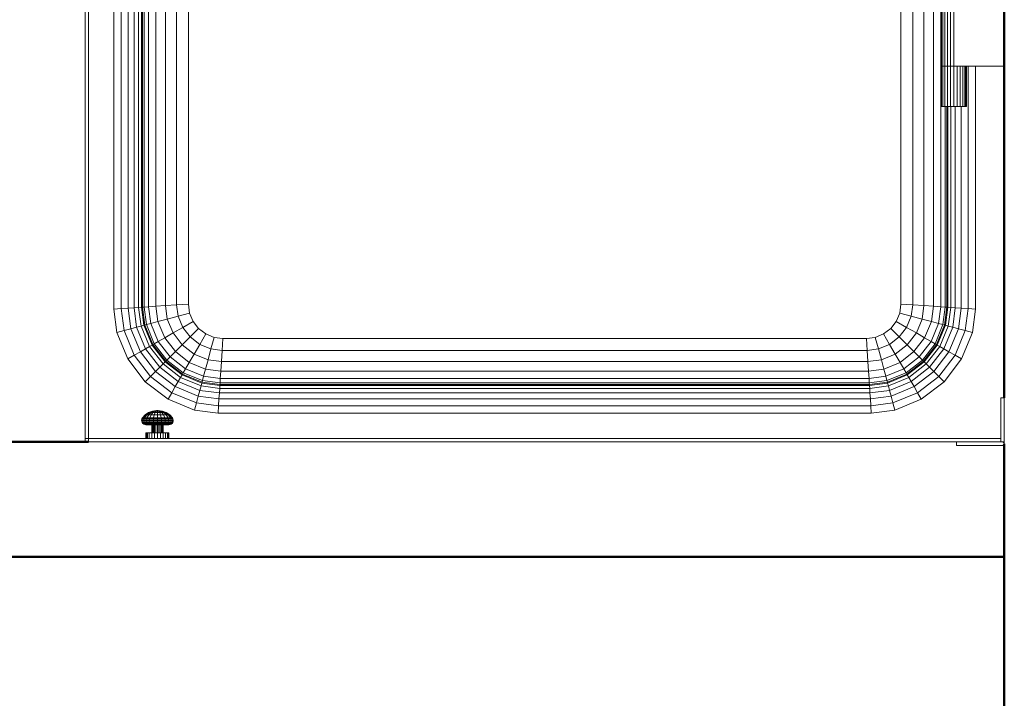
# Model space of a CAD drawing. Header units: millimetres. Extents: x 19410 to 41495, y 2709 to 43021.
# Tile 24 of 61: x 23553 to 24410, y 40953 to 41543. Entities that reach past the tile are written whole.
import ezdxf

# ---------------------------------------------------------------- set-up
doc = ezdxf.new("R2010")
doc.units = ezdxf.units.MM
for name, color, linetype, lineweight in [('A-WALL-____-MCUT', 113, 'Continuous', 50), ('A-WALL-____-OTLN', 113, 'Continuous', 20), ('M-EQPM-____-OTLN', 50, 'Continuous', 20)]:
    doc.layers.add(name, color=color, linetype=linetype, lineweight=lineweight)

# ---------------------------------------------------------------- blocks, each defined once
blk = doc.blocks.new('Прямая форма - 83 new-609448-В_Этаж 02_Вентиляция')
at = {"layer": 'M-EQPM-____-OTLN', "color": 253}
for p, q in [((-362.5, -383.44), (-362.5, 377.5)), ((-357.32, -383.1), (-357.32, 382.68)), ((-353.35, -382.84), (-353.35, 382.84)), ((-350.85, 382.68), (-350.85, -382.68)), ((-350, 382.62), (-350, -382.62)), ((-348.64, -382.53), (-348.64, 382.53)), ((-344.64, 382.27), (-344.64, -382.27)), ((-338.28, 381.85), (-338.28, -381.85)), ((-330, 381.31), (-330, -381.31)), ((-320.35, 380.68), (-320.35, -380.68)), ((-310, 380), (-310, -380)), ((310, 380), (310, -380)), ((320.35, 380.68), (320.35, -380.68)), ((330, 381.31), (330, -381.31)), ((338.28, 381.85), (338.28, -381.85)), ((344.64, 382.27), (344.64, -382.27)), ((-368.53, -383.84), (-368.53, 371.47)), ((-375, -384.26), (-375, 365)), ((-397, 343), (-397, -497)), ((-400, -497), (-400, 340)), ((-310, -380), (-310, 0)), ((310, -380), (310, 0)), ((345, -120), (345, -173)), ((345.37, -120), (345.37, -173)), ((346.47, -120), (346.47, -173)), ((348.22, -120), (348.22, -173)), ((350.5, -120), (350.5, -173)), ((353.15, -120), (353.15, -173)), ((356, -120), (356, -173)), ((345.37, -173), (345, -173)), ((345, -173), (345.37, -173)), ((345, -173), (345, -208)), ((346.47, -173), (345.37, -173)), ((345.37, -173), (346.47, -173)), ((345.37, -173), (345.37, -208)), ((348.22, -173), (346.47, -173)), ((346.47, -173), (348.22, -173)), ((346.47, -173), (346.47, -208)), ((350.5, -173), (348.22, -173)), ((348.22, -173), (350.5, -173)), ((348.22, -173), (348.22, -208)), ((353.15, -173), (350.5, -173)), ((350.5, -173), (353.15, -173)), ((350.5, -173), (350.5, -208)), ((356, -173), (353.15, -173)), ((353.15, -173), (356, -173)), ((353.15, -173), (353.15, -208)), ((400, -173), (356, -173)), ((356, -173), (356, -208)), ((358.85, -173), (358.85, -208)), ((361.5, -173), (361.5, -208)), ((363.78, -173), (363.78, -208)), ((365.53, -173), (365.53, -208)), ((366.63, -173), (366.63, -208)), ((367, -173), (367, -208)), ((368.53, -383.84), (368.53, -173)), ((375, -173), (375, -384.26)), ((345.37, -208), (345, -208)), ((346.47, -208), (345.37, -208)), ((348.22, -208), (346.47, -208)), ((350.5, -208), (348.22, -208)), ((348.64, -208), (348.64, -382.53)), ((350, -382.62), (350, -208)), ((353.15, -208), (350.5, -208)), ((350.85, -382.68), (350.85, -208)), ((356, -208), (353.15, -208)), ((353.35, -382.84), (353.35, -208)), ((358.85, -208), (356, -208)), ((357.32, -383.1), (357.32, -208)), ((361.5, -208), (358.85, -208)), ((363.78, -208), (361.5, -208)), ((362.5, -383.44), (362.5, -208)), ((365.53, -208), (363.78, -208)), ((366.63, -208), (365.53, -208)), ((367, -208), (366.63, -208)), ((-368.53, -383.84), (-375, -384.26)), ((-372.3, -404.73), (-375, -384.26)), ((-362.5, -383.44), (-368.53, -383.84)), ((-366, -403.04), (-368.53, -383.84)), ((-357.32, -383.1), (-362.5, -383.44)), ((-360.13, -401.47), (-362.5, -383.44)), ((-353.35, -382.84), (-357.32, -383.1)), ((-355.08, -400.12), (-357.32, -383.1)), ((-350.85, -382.68), (-353.35, -382.84)), ((-351.21, -399.08), (-353.35, -382.84)), ((-350, -382.62), (-350.85, -382.68)), ((-350.85, -382.68), (-348.78, -398.43)), ((-348.64, -382.53), (-350, -382.62)), ((-350, -382.62), (-347.95, -398.21)), ((-344.64, -382.27), (-348.64, -382.53)), ((-346.62, -397.85), (-348.64, -382.53)), ((-344.64, -382.27), (-338.28, -381.85)), ((-342.73, -396.81), (-344.64, -382.27)), ((-338.28, -381.85), (-330, -381.31)), ((-338.28, -381.85), (-336.53, -395.15)), ((-330, -381.31), (-320.35, -380.68)), ((-330, -381.31), (-328.46, -392.99)), ((-320.35, -380.68), (-310, -380)), ((-320.35, -380.68), (-319.06, -390.47)), ((-310, -380), (-308.98, -387.76)), ((-310, -380), (-308.98, -387.76)), ((308.98, -387.76), (310, -380)), ((310, -380), (308.98, -387.76)), ((320.35, -380.68), (310, -380)), ((320.35, -380.68), (319.06, -390.47)), ((330, -381.31), (320.35, -380.68)), ((330, -381.31), (328.46, -392.99)), ((338.28, -381.85), (330, -381.31)), ((338.28, -381.85), (336.53, -395.15)), ((344.64, -382.27), (338.28, -381.85)), ((344.64, -382.27), (342.73, -396.81)), ((348.64, -382.53), (344.64, -382.27)), ((348.64, -382.53), (346.62, -397.85)), ((347.95, -398.21), (350, -382.62)), ((350, -382.62), (348.64, -382.53)), ((348.78, -398.43), (350.85, -382.68)), ((350.85, -382.68), (350, -382.62)), ((353.35, -382.84), (350.85, -382.68)), ((351.21, -399.08), (353.35, -382.84)), ((357.32, -383.1), (353.35, -382.84)), ((355.08, -400.12), (357.32, -383.1)), ((362.5, -383.44), (357.32, -383.1)), ((360.13, -401.47), (362.5, -383.44)), ((368.53, -383.84), (362.5, -383.44)), ((366, -403.04), (368.53, -383.84)), ((375, -384.26), (368.53, -383.84)), ((375, -384.26), (372.3, -404.73)), ((-336.53, -395.15), (-328.46, -392.99)), ((-328.46, -392.99), (-319.06, -390.47)), ((-328.46, -392.99), (-323.45, -405.09)), ((-319.06, -390.47), (-308.98, -387.76)), ((-319.06, -390.47), (-315.02, -400.22)), ((-308.98, -387.76), (-305.98, -395)), ((-308.98, -387.76), (-305.98, -395)), ((305.98, -395), (308.98, -387.76)), ((308.98, -387.76), (305.98, -395)), ((319.06, -390.47), (308.98, -387.76)), ((319.06, -390.47), (315.02, -400.22)), ((328.46, -392.99), (319.06, -390.47)), ((328.46, -392.99), (323.45, -405.09)), ((336.53, -395.15), (328.46, -392.99)), ((-360.13, -401.47), (-366, -403.04)), ((-355.08, -400.12), (-360.13, -401.47)), ((-351.84, -421.48), (-360.13, -401.47)), ((-351.21, -399.08), (-355.08, -400.12)), ((-347.32, -418.87), (-355.08, -400.12)), ((-348.78, -398.43), (-351.21, -399.08)), ((-351.21, -399.08), (-343.85, -416.86)), ((-347.95, -398.21), (-348.78, -398.43)), ((-348.78, -398.43), (-341.66, -415.6)), ((-346.62, -397.85), (-347.95, -398.21)), ((-347.95, -398.21), (-340.92, -415.17)), ((-342.73, -396.81), (-346.62, -397.85)), ((-339.73, -414.49), (-346.62, -397.85)), ((-336.53, -395.15), (-342.73, -396.81)), ((-336.24, -412.47), (-342.73, -396.81)), ((-336.53, -395.15), (-330.69, -409.26)), ((-323.45, -405.09), (-315.02, -400.22)), ((-315.02, -400.22), (-305.98, -395)), ((-315.02, -400.22), (-308.6, -408.6)), ((-308.6, -408.6), (-301.21, -401.21)), ((-305.98, -395), (-301.21, -401.21)), ((-305.98, -395), (-301.21, -401.21)), ((-301.21, -401.21), (-295, -405.98)), ((-301.21, -401.21), (-295, -405.98)), ((295, -405.98), (301.21, -401.21)), ((301.21, -401.21), (295, -405.98)), ((301.21, -401.21), (305.98, -395)), ((305.98, -395), (301.21, -401.21)), ((301.21, -401.21), (308.6, -408.6)), ((315.02, -400.22), (305.98, -395)), ((315.02, -400.22), (308.6, -408.6)), ((323.45, -405.09), (315.02, -400.22)), ((336.53, -395.15), (330.69, -409.26)), ((342.73, -396.81), (336.24, -412.47)), ((342.73, -396.81), (336.53, -395.15)), ((346.62, -397.85), (339.73, -414.49)), ((340.92, -415.17), (347.95, -398.21)), ((341.66, -415.6), (348.78, -398.43)), ((346.62, -397.85), (342.73, -396.81)), ((343.85, -416.86), (351.21, -399.08)), ((347.95, -398.21), (346.62, -397.85)), ((347.32, -418.87), (355.08, -400.12)), ((348.78, -398.43), (347.95, -398.21)), ((351.21, -399.08), (348.78, -398.43)), ((355.08, -400.12), (351.21, -399.08)), ((351.84, -421.48), (360.13, -401.47)), ((360.13, -401.47), (355.08, -400.12)), ((366, -403.04), (360.13, -401.47)), ((-366, -403.04), (-372.3, -404.73)), ((-362.76, -427.78), (-372.3, -404.73)), ((-357.11, -424.52), (-366, -403.04)), ((-330.69, -409.26), (-336.24, -412.47)), ((-330.69, -409.26), (-323.45, -405.09)), ((-321.39, -421.39), (-330.69, -409.26)), ((-323.45, -405.09), (-315.48, -415.48)), ((-315.48, -415.48), (-308.6, -408.6)), ((-308.6, -408.6), (-300.22, -415.02)), ((-300.22, -415.02), (-295, -405.98)), ((-295, -405.98), (-287.76, -408.98)), ((-295, -405.98), (-287.76, -408.98)), ((-290.47, -419.06), (-287.76, -408.98)), ((-287.76, -408.98), (-280, -410)), ((-287.76, -408.98), (-280, -410)), ((-280.68, -420.35), (-280, -410)), ((-280, -410), (280, -410)), ((-280, -410), (280, -410)), ((280, -410), (287.76, -408.98)), ((280, -410), (287.76, -408.98)), ((280, -410), (280.68, -420.35)), ((287.76, -408.98), (295, -405.98)), ((295, -405.98), (287.76, -408.98)), ((287.76, -408.98), (290.47, -419.06)), ((295, -405.98), (300.22, -415.02)), ((308.6, -408.6), (300.22, -415.02)), ((308.6, -408.6), (315.48, -415.48)), ((323.45, -405.09), (315.48, -415.48)), ((330.69, -409.26), (321.39, -421.39)), ((330.69, -409.26), (323.45, -405.09)), ((336.24, -412.47), (330.69, -409.26)), ((357.11, -424.52), (366, -403.04)), ((362.76, -427.78), (372.3, -404.73)), ((372.3, -404.73), (366, -403.04)), ((-347.32, -418.87), (-351.84, -421.48)), ((-343.85, -416.86), (-347.32, -418.87)), ((-334.96, -434.96), (-347.32, -418.87)), ((-341.66, -415.6), (-343.85, -416.86)), ((-343.85, -416.86), (-332.13, -432.13)), ((-340.92, -415.17), (-341.66, -415.6)), ((-341.66, -415.6), (-330.35, -430.35)), ((-339.73, -414.49), (-340.92, -415.17)), ((-340.92, -415.17), (-329.74, -429.74)), ((-336.24, -412.47), (-339.73, -414.49)), ((-328.77, -428.77), (-339.73, -414.49)), ((-325.92, -425.92), (-336.24, -412.47)), ((-315.48, -415.48), (-321.39, -421.39)), ((-315.48, -415.48), (-305.09, -423.45)), ((-305.09, -423.45), (-300.22, -415.02)), ((-300.22, -415.02), (-290.47, -419.06)), ((-290.47, -419.06), (-292.99, -428.46)), ((-290.47, -419.06), (-280.68, -420.35)), ((290.47, -419.06), (280.68, -420.35)), ((300.22, -415.02), (290.47, -419.06)), ((290.47, -419.06), (292.99, -428.46)), ((300.22, -415.02), (305.09, -423.45)), ((315.48, -415.48), (305.09, -423.45)), ((315.48, -415.48), (321.39, -421.39)), ((336.24, -412.47), (325.92, -425.92)), ((339.73, -414.49), (328.77, -428.77)), ((329.74, -429.74), (340.92, -415.17)), ((330.35, -430.35), (341.66, -415.6)), ((332.13, -432.13), (343.85, -416.86)), ((334.96, -434.96), (347.32, -418.87)), ((339.73, -414.49), (336.24, -412.47)), ((340.92, -415.17), (339.73, -414.49)), ((341.66, -415.6), (340.92, -415.17)), ((343.85, -416.86), (341.66, -415.6)), ((347.32, -418.87), (343.85, -416.86)), ((351.84, -421.48), (347.32, -418.87)), ((-357.11, -424.52), (-362.76, -427.78)), ((-347.57, -447.57), (-362.76, -427.78)), ((-351.84, -421.48), (-357.11, -424.52)), ((-342.96, -442.96), (-357.11, -424.52)), ((-338.66, -438.66), (-351.84, -421.48)), ((-325.92, -425.92), (-328.77, -428.77)), ((-321.39, -421.39), (-325.92, -425.92)), ((-312.47, -436.24), (-325.92, -425.92)), ((-309.26, -430.69), (-321.39, -421.39)), ((-305.09, -423.45), (-309.26, -430.69)), ((-292.99, -428.46), (-305.09, -423.45)), ((-280.68, -420.35), (-281.31, -430)), ((280.68, -420.35), (-280.68, -420.35)), ((280.68, -420.35), (281.31, -430)), ((305.09, -423.45), (292.99, -428.46)), ((305.09, -423.45), (309.26, -430.69)), ((321.39, -421.39), (309.26, -430.69)), ((325.92, -425.92), (312.47, -436.24)), ((321.39, -421.39), (325.92, -425.92)), ((325.92, -425.92), (328.77, -428.77)), ((338.66, -438.66), (351.84, -421.48)), ((342.96, -442.96), (357.11, -424.52)), ((347.57, -447.57), (362.76, -427.78)), ((357.11, -424.52), (351.84, -421.48)), ((362.76, -427.78), (357.11, -424.52)), ((-334.96, -434.96), (-338.66, -438.66)), ((-332.13, -432.13), (-334.96, -434.96)), ((-334.96, -434.96), (-318.87, -447.32)), ((-330.35, -430.35), (-332.13, -432.13)), ((-332.13, -432.13), (-316.86, -443.85)), ((-329.74, -429.74), (-330.35, -430.35)), ((-330.35, -430.35), (-315.6, -441.66)), ((-328.77, -428.77), (-329.74, -429.74)), ((-329.74, -429.74), (-315.17, -440.92)), ((-314.49, -439.73), (-328.77, -428.77)), ((-312.47, -436.24), (-314.49, -439.73)), ((-309.26, -430.69), (-312.47, -436.24)), ((-296.81, -442.73), (-312.47, -436.24)), ((-295.15, -436.53), (-309.26, -430.69)), ((-295.15, -436.53), (-296.81, -442.73)), ((-292.99, -428.46), (-295.15, -436.53)), ((-281.85, -438.28), (-295.15, -436.53)), ((-281.31, -430), (-292.99, -428.46)), ((-281.31, -430), (-281.85, -438.28)), ((281.31, -430), (-281.31, -430)), ((292.99, -428.46), (281.31, -430)), ((281.31, -430), (281.85, -438.28)), ((295.15, -436.53), (281.85, -438.28)), ((292.99, -428.46), (295.15, -436.53)), ((309.26, -430.69), (295.15, -436.53)), ((295.15, -436.53), (296.81, -442.73)), ((312.47, -436.24), (296.81, -442.73)), ((309.26, -430.69), (312.47, -436.24)), ((312.47, -436.24), (314.49, -439.73)), ((328.77, -428.77), (314.49, -439.73)), ((315.17, -440.92), (329.74, -429.74)), ((315.6, -441.66), (330.35, -430.35)), ((316.86, -443.85), (332.13, -432.13)), ((318.87, -447.32), (334.96, -434.96)), ((328.77, -428.77), (329.74, -429.74)), ((329.74, -429.74), (330.35, -430.35)), ((330.35, -430.35), (332.13, -432.13)), ((332.13, -432.13), (334.96, -434.96)), ((334.96, -434.96), (338.66, -438.66)), ((-342.96, -442.96), (-347.57, -447.57)), ((-338.66, -438.66), (-342.96, -442.96)), ((-324.52, -457.11), (-342.96, -442.96)), ((-321.48, -451.84), (-338.66, -438.66)), ((-316.86, -443.85), (-318.87, -447.32)), ((-315.6, -441.66), (-316.86, -443.85)), ((-316.86, -443.85), (-299.08, -451.21)), ((-315.17, -440.92), (-315.6, -441.66)), ((-315.6, -441.66), (-298.43, -448.78)), ((-314.49, -439.73), (-315.17, -440.92)), ((-315.17, -440.92), (-298.21, -447.95)), ((-297.85, -446.62), (-314.49, -439.73)), ((-296.81, -442.73), (-297.85, -446.62)), ((-282.27, -444.64), (-296.81, -442.73)), ((-282.27, -444.64), (-282.53, -448.64)), ((-281.85, -438.28), (-282.27, -444.64)), ((282.27, -444.64), (-282.27, -444.64)), ((281.85, -438.28), (-281.85, -438.28)), ((281.85, -438.28), (282.27, -444.64)), ((296.81, -442.73), (282.27, -444.64)), ((282.27, -444.64), (282.53, -448.64)), ((296.81, -442.73), (297.85, -446.62)), ((314.49, -439.73), (297.85, -446.62)), ((298.21, -447.95), (315.17, -440.92)), ((298.43, -448.78), (315.6, -441.66)), ((299.08, -451.21), (316.86, -443.85)), ((314.49, -439.73), (315.17, -440.92)), ((315.17, -440.92), (315.6, -441.66)), ((315.6, -441.66), (316.86, -443.85)), ((316.86, -443.85), (318.87, -447.32)), ((321.48, -451.84), (338.66, -438.66)), ((324.52, -457.11), (342.96, -442.96)), ((338.66, -438.66), (342.96, -442.96)), ((342.96, -442.96), (347.57, -447.57)), ((-327.78, -462.76), (-347.57, -447.57)), ((-321.48, -451.84), (-324.52, -457.11)), ((-318.87, -447.32), (-321.48, -451.84)), ((-301.47, -460.13), (-321.48, -451.84)), ((-318.87, -447.32), (-300.12, -455.08)), ((-299.08, -451.21), (-300.12, -455.08)), ((-298.43, -448.78), (-299.08, -451.21)), ((-299.08, -451.21), (-282.84, -453.35)), ((-298.21, -447.95), (-298.43, -448.78)), ((-298.43, -448.78), (-282.68, -450.85)), ((-297.85, -446.62), (-298.21, -447.95)), ((-298.21, -447.95), (-282.62, -450)), ((-282.53, -448.64), (-297.85, -446.62)), ((-282.84, -453.35), (-283.1, -457.32)), ((-282.68, -450.85), (-282.84, -453.35)), ((-282.84, -453.35), (282.84, -453.35)), ((-282.62, -450), (-282.68, -450.85)), ((-282.68, -450.85), (282.68, -450.85)), ((-282.53, -448.64), (-282.62, -450)), ((-282.62, -450), (282.62, -450)), ((282.53, -448.64), (-282.53, -448.64)), ((297.85, -446.62), (282.53, -448.64)), ((282.53, -448.64), (282.62, -450)), ((282.62, -450), (298.21, -447.95)), ((282.62, -450), (282.68, -450.85)), ((282.68, -450.85), (298.43, -448.78)), ((282.68, -450.85), (282.84, -453.35)), ((282.84, -453.35), (299.08, -451.21)), ((282.84, -453.35), (283.1, -457.32)), ((297.85, -446.62), (298.21, -447.95)), ((298.21, -447.95), (298.43, -448.78)), ((298.43, -448.78), (299.08, -451.21)), ((299.08, -451.21), (300.12, -455.08)), ((300.12, -455.08), (318.87, -447.32)), ((301.47, -460.13), (321.48, -451.84)), ((318.87, -447.32), (321.48, -451.84)), ((321.48, -451.84), (324.52, -457.11)), ((327.78, -462.76), (347.57, -447.57)), ((-324.52, -457.11), (-327.78, -462.76)), ((-303.04, -466), (-324.52, -457.11)), ((-301.47, -460.13), (-303.04, -466)), ((-300.12, -455.08), (-301.47, -460.13)), ((-301.47, -460.13), (-283.44, -462.5)), ((-300.12, -455.08), (-283.1, -457.32)), ((-283.44, -462.5), (-283.84, -468.53)), ((-283.1, -457.32), (-283.44, -462.5)), ((-283.44, -462.5), (283.44, -462.5)), ((-283.1, -457.32), (283.1, -457.32)), ((283.1, -457.32), (300.12, -455.08)), ((283.1, -457.32), (283.44, -462.5)), ((283.44, -462.5), (301.47, -460.13)), ((283.44, -462.5), (283.84, -468.53)), ((300.12, -455.08), (301.47, -460.13)), ((301.47, -460.13), (303.04, -466)), ((303.04, -466), (324.52, -457.11)), ((324.52, -457.11), (327.78, -462.76)), ((400, -461.5), (397, -461.5)), ((397, -461.5), (397, -497)), ((400, -500), (400, -461.5)), ((-304.73, -472.3), (-327.78, -462.76)), ((-303.04, -466), (-304.73, -472.3)), ((-283.84, -468.53), (-303.04, -466)), ((-283.84, -468.53), (-284.26, -475)), ((283.84, -468.53), (-283.84, -468.53)), ((283.84, -468.53), (303.04, -466)), ((283.84, -468.53), (284.26, -475)), ((303.04, -466), (304.73, -472.3)), ((327.78, -462.76), (304.73, -472.3)), ((-350.54, -480.01), (-350.07, -479.1)), ((-350.08, -480.01), (-349.63, -479.1)), ((-350.08, -480.01), (-349.63, -479.1)), ((-350.07, -479.1), (-347.67, -476.43)), ((-349.63, -479.1), (-350.07, -479.1)), ((-350.07, -479.1), (-349.63, -479.1)), ((-349.63, -479.1), (-347.31, -476.43)), ((-349.63, -479.1), (-348.32, -479.1)), ((-348.72, -480.01), (-348.32, -479.1)), ((-348.32, -479.1), (-346.24, -476.43)), ((-348.32, -479.1), (-346.24, -479.1)), ((-347.67, -476.43), (-344.71, -474.4)), ((-347.31, -476.43), (-347.67, -476.43)), ((-347.67, -476.43), (-347.31, -476.43)), ((-347.31, -476.43), (-344.45, -474.4)), ((-347.31, -476.43), (-346.24, -476.43)), ((-346.57, -480.01), (-346.24, -479.1)), ((-346.24, -476.43), (-343.68, -474.4)), ((-346.24, -476.43), (-344.55, -476.43)), ((-346.24, -479.1), (-344.55, -476.43)), ((-346.24, -479.1), (-343.54, -479.1)), ((-344.71, -474.4), (-341.35, -473.13)), ((-344.55, -476.43), (-342.45, -474.4)), ((-344.55, -476.43), (-342.34, -476.43)), ((-344.45, -474.4), (-341.2, -473.13)), ((-344.45, -474.4), (-341.2, -473.13)), ((-344.45, -474.4), (-343.68, -474.4)), ((-343.77, -480.01), (-343.54, -479.1)), ((-343.68, -474.4), (-340.77, -473.13)), ((-343.68, -474.4), (-342.45, -474.4)), ((-343.54, -479.1), (-342.34, -476.43)), ((-343.54, -479.1), (-340.38, -479.1)), ((-342.45, -474.4), (-340.08, -473.13)), ((-342.45, -474.4), (-340.86, -474.4)), ((-342.34, -476.43), (-340.86, -474.4)), ((-342.34, -476.43), (-339.76, -476.43)), ((-341.35, -473.13), (-337.78, -472.7)), ((-341.2, -473.13), (-341.35, -473.13)), ((-341.35, -473.13), (-341.2, -473.13)), ((-341.2, -473.13), (-337.76, -472.7)), ((-341.2, -473.13), (-337.76, -472.7)), ((-340.86, -474.4), (-339.17, -473.13)), ((-340.86, -474.4), (-339.17, -473.13)), ((-340.86, -474.4), (-339, -474.4)), ((-340.77, -473.13), (-337.68, -472.7)), ((-340.77, -473.13), (-337.68, -472.7)), ((-340.08, -473.13), (-340.77, -473.13)), ((-340.77, -473.13), (-340.08, -473.13)), ((-340.38, -479.1), (-340.5, -480.01)), ((-339.76, -476.43), (-340.38, -479.1)), ((-340.38, -479.1), (-337, -479.1)), ((-340.08, -473.13), (-337.55, -472.7)), ((-340.08, -473.13), (-337.55, -472.7)), ((-339.17, -473.13), (-340.08, -473.13)), ((-340.08, -473.13), (-339.17, -473.13)), ((-339, -474.4), (-339.76, -476.43)), ((-339.76, -476.43), (-337, -476.43)), ((-339.17, -473.13), (-337.39, -472.7)), ((-339.17, -473.13), (-337.39, -472.7)), ((-338.13, -473.13), (-339.17, -473.13)), ((-339.17, -473.13), (-338.13, -473.13)), ((-338.13, -473.13), (-339, -474.4)), ((-339, -474.4), (-337, -474.4)), ((-337.2, -472.7), (-338.13, -473.13)), ((-338.13, -473.13), (-337.2, -472.7)), ((-338.13, -473.13), (-337, -473.13)), ((-337.76, -472.7), (-337.78, -472.7)), ((-337.78, -472.7), (-337.76, -472.7)), ((-337.68, -472.7), (-337.76, -472.7)), ((-337.76, -472.7), (-337.68, -472.7)), ((-337.55, -472.7), (-337.68, -472.7)), ((-337.68, -472.7), (-337.55, -472.7)), ((-337.39, -472.7), (-337.55, -472.7)), ((-337.55, -472.7), (-337.39, -472.7)), ((-337.2, -472.7), (-337.39, -472.7)), ((-337.39, -472.7), (-337.2, -472.7)), ((-337, -472.7), (-337.2, -472.7)), ((-337.2, -472.7), (-337, -472.7)), ((-336.8, -472.7), (-337, -472.7)), ((-337, -472.7), (-337, -473.13)), ((-336.8, -472.7), (-337, -472.7)), ((-337, -473.13), (-337, -472.7)), ((-337, -473.13), (-335.87, -473.13)), ((-337, -473.13), (-337, -474.4)), ((-337, -474.4), (-335, -474.4)), ((-337, -474.4), (-337, -476.43)), ((-337, -476.43), (-334.24, -476.43)), ((-337, -476.43), (-337, -479.1)), ((-337, -479.1), (-333.62, -479.1)), ((-337, -479.1), (-337, -480.01)), ((-335.87, -473.13), (-336.8, -472.7)), ((-336.8, -472.7), (-336.61, -472.7)), ((-336.61, -472.7), (-336.8, -472.7)), ((-335.87, -473.13), (-336.8, -472.7)), ((-336.61, -472.7), (-336.45, -472.7)), ((-336.45, -472.7), (-336.61, -472.7)), ((-334.83, -473.13), (-336.61, -472.7)), ((-334.83, -473.13), (-336.61, -472.7)), ((-336.45, -472.7), (-336.32, -472.7)), ((-336.32, -472.7), (-336.45, -472.7)), ((-333.92, -473.13), (-336.45, -472.7)), ((-333.92, -473.13), (-336.45, -472.7)), ((-336.32, -472.7), (-336.24, -472.7)), ((-336.24, -472.7), (-336.32, -472.7)), ((-333.23, -473.13), (-336.32, -472.7)), ((-333.23, -473.13), (-336.32, -472.7)), ((-336.24, -472.7), (-336.22, -472.7)), ((-336.22, -472.7), (-336.24, -472.7)), ((-332.8, -473.13), (-336.24, -472.7)), ((-332.8, -473.13), (-336.24, -472.7)), ((-332.65, -473.13), (-336.22, -472.7)), ((-335, -474.4), (-335.87, -473.13)), ((-335.87, -473.13), (-334.83, -473.13)), ((-334.83, -473.13), (-335.87, -473.13)), ((-334.24, -476.43), (-335, -474.4)), ((-335, -474.4), (-333.14, -474.4)), ((-334.83, -473.13), (-333.92, -473.13)), ((-333.92, -473.13), (-334.83, -473.13)), ((-333.14, -474.4), (-334.83, -473.13)), ((-333.14, -474.4), (-334.83, -473.13)), ((-333.62, -479.1), (-334.24, -476.43)), ((-334.24, -476.43), (-331.66, -476.43)), ((-333.92, -473.13), (-333.23, -473.13)), ((-333.23, -473.13), (-333.92, -473.13)), ((-331.55, -474.4), (-333.92, -473.13)), ((-333.5, -480.01), (-333.62, -479.1)), ((-333.62, -479.1), (-330.46, -479.1)), ((-330.32, -474.4), (-333.23, -473.13)), ((-333.14, -474.4), (-331.55, -474.4)), ((-331.66, -476.43), (-333.14, -474.4)), ((-332.8, -473.13), (-332.65, -473.13)), ((-332.65, -473.13), (-332.8, -473.13)), ((-329.55, -474.4), (-332.8, -473.13)), ((-329.55, -474.4), (-332.8, -473.13)), ((-329.29, -474.4), (-332.65, -473.13)), ((-331.66, -476.43), (-329.45, -476.43)), ((-330.46, -479.1), (-331.66, -476.43)), ((-331.55, -474.4), (-330.32, -474.4)), ((-329.45, -476.43), (-331.55, -474.4)), ((-330.46, -479.1), (-327.76, -479.1)), ((-330.23, -480.01), (-330.46, -479.1)), ((-330.32, -474.4), (-329.55, -474.4)), ((-327.76, -476.43), (-330.32, -474.4)), ((-326.69, -476.43), (-329.55, -474.4)), ((-329.45, -476.43), (-327.76, -476.43)), ((-327.76, -479.1), (-329.45, -476.43)), ((-326.33, -476.43), (-329.29, -474.4)), ((-327.76, -476.43), (-326.69, -476.43)), ((-325.68, -479.1), (-327.76, -476.43)), ((-327.76, -479.1), (-325.68, -479.1)), ((-327.43, -480.01), (-327.76, -479.1)), ((-326.69, -476.43), (-326.33, -476.43)), ((-326.33, -476.43), (-326.69, -476.43)), ((-324.37, -479.1), (-326.69, -476.43)), ((-323.93, -479.1), (-326.33, -476.43)), ((-325.68, -479.1), (-324.37, -479.1)), ((-325.28, -480.01), (-325.68, -479.1)), ((-324.37, -479.1), (-323.93, -479.1)), ((-323.93, -479.1), (-324.37, -479.1)), ((-323.92, -480.01), (-324.37, -479.1)), ((-323.92, -480.01), (-324.37, -479.1)), ((-323.46, -480.01), (-323.93, -479.1)), ((-284.26, -475), (-304.73, -472.3)), ((284.26, -475), (-284.26, -475)), ((304.73, -472.3), (284.26, -475)), ((-350.74, -481), (-350.54, -480.01)), ((-350.27, -481), (-350.74, -481)), ((-350.74, -481), (-350.27, -481)), ((-350.67, -482.02), (-350.74, -481)), ((-350.2, -482.02), (-350.67, -482.02)), ((-350.67, -482.02), (-350.2, -482.02)), ((-350.33, -482.98), (-350.67, -482.02)), ((-349.87, -482.98), (-350.33, -482.98)), ((-350.33, -482.98), (-349.87, -482.98)), ((-349.74, -483.81), (-350.33, -482.98)), ((-350.27, -481), (-350.08, -480.01)), ((-350.27, -481), (-348.9, -481)), ((-350.2, -482.02), (-350.27, -481)), ((-350.2, -482.02), (-348.84, -482.02)), ((-349.87, -482.98), (-350.2, -482.02)), ((-349.87, -482.98), (-350.2, -482.02)), ((-348.72, -480.01), (-350.08, -480.01)), ((-350.08, -480.01), (-348.72, -480.01)), ((-348.54, -482.98), (-349.87, -482.98)), ((-349.87, -482.98), (-348.54, -482.98)), ((-349.3, -483.81), (-349.87, -482.98)), ((-349.3, -483.81), (-349.87, -482.98)), ((-349.3, -483.81), (-349.74, -483.81)), ((-349.74, -483.81), (-349.3, -483.81)), ((-348.95, -484.46), (-349.74, -483.81)), ((-348.03, -483.81), (-349.3, -483.81)), ((-349.3, -483.81), (-348.03, -483.81)), ((-348.54, -484.46), (-349.3, -483.81)), ((-348.54, -484.46), (-349.3, -483.81)), ((-348.54, -484.46), (-348.95, -484.46)), ((-348.95, -484.46), (-348.54, -484.46)), ((-348.01, -484.86), (-348.95, -484.46)), ((-348.9, -481), (-348.72, -480.01)), ((-348.9, -481), (-346.72, -481)), ((-348.84, -482.02), (-348.9, -481)), ((-348.84, -482.02), (-346.67, -482.02)), ((-348.54, -482.98), (-348.84, -482.02)), ((-348.72, -480.01), (-346.57, -480.01)), ((-348.54, -482.98), (-346.42, -482.98)), ((-348.03, -483.81), (-348.54, -482.98)), ((-347.35, -484.46), (-348.54, -484.46)), ((-348.54, -484.46), (-347.35, -484.46)), ((-347.63, -484.86), (-348.54, -484.46)), ((-347.63, -484.86), (-348.54, -484.46)), ((-348.03, -483.81), (-346.01, -483.81)), ((-347.35, -484.46), (-348.03, -483.81)), ((-347.35, -484.46), (-348.03, -483.81)), ((-347.63, -484.86), (-348.01, -484.86)), ((-348.01, -484.86), (-347.63, -484.86)), ((-347, -485), (-348.01, -484.86)), ((-346.53, -484.86), (-347.63, -484.86)), ((-347.63, -484.86), (-346.53, -484.86)), ((-346.66, -485), (-347.63, -484.86)), ((-346.66, -485), (-347.63, -484.86)), ((-345.45, -484.46), (-347.35, -484.46)), ((-347.35, -484.46), (-345.45, -484.46)), ((-346.53, -484.86), (-347.35, -484.46)), ((-346.53, -484.86), (-347.35, -484.46)), ((-346.66, -485), (-347, -485)), ((-347, -485), (-346.66, -485)), ((-346.72, -481), (-346.57, -480.01)), ((-346.72, -481), (-343.87, -481)), ((-346.67, -482.02), (-346.72, -481)), ((-346.67, -482.02), (-343.83, -482.02)), ((-346.42, -482.98), (-346.67, -482.02)), ((-345.66, -485), (-346.66, -485)), ((-346.66, -485), (-345.66, -485)), ((-346.57, -480.01), (-343.77, -480.01)), ((-344.79, -484.86), (-346.53, -484.86)), ((-346.53, -484.86), (-344.79, -484.86)), ((-345.66, -485), (-346.53, -484.86)), ((-345.66, -485), (-346.53, -484.86)), ((-346.42, -482.98), (-343.66, -482.98)), ((-346.01, -483.81), (-346.42, -482.98)), ((-346.01, -483.81), (-343.37, -483.81)), ((-345.45, -484.46), (-346.01, -483.81)), ((-344.07, -485), (-345.66, -485)), ((-345.66, -485), (-344.07, -485)), ((-345.45, -484.46), (-342.97, -484.46)), ((-344.79, -484.86), (-345.45, -484.46)), ((-344.79, -484.86), (-345.45, -484.46)), ((-342.51, -484.86), (-344.79, -484.86)), ((-344.79, -484.86), (-342.51, -484.86)), ((-344.07, -485), (-344.79, -484.86)), ((-344.07, -485), (-344.79, -484.86)), ((-342, -485), (-344.07, -485)), ((-344.07, -485), (-342, -485)), ((-343.87, -481), (-343.77, -480.01)), ((-343.87, -481), (-340.56, -481)), ((-343.83, -482.02), (-343.87, -481)), ((-343.83, -482.02), (-340.54, -482.02)), ((-343.66, -482.98), (-343.83, -482.02)), ((-343.77, -480.01), (-340.5, -480.01)), ((-343.66, -482.98), (-340.45, -482.98)), ((-343.37, -483.81), (-343.66, -482.98)), ((-343.37, -483.81), (-340.3, -483.81)), ((-342.97, -484.46), (-343.37, -483.81)), ((-342.97, -484.46), (-340.09, -484.46)), ((-342.51, -484.86), (-342.97, -484.46)), ((-342.51, -484.86), (-342.97, -484.46)), ((-339.85, -484.86), (-342.51, -484.86)), ((-342.51, -484.86), (-339.85, -484.86)), ((-342, -485), (-342.51, -484.86)), ((-342, -485), (-342.51, -484.86)), ((-342, -485), (-339.59, -485)), ((-341.83, -485), (-342, -485)), ((-342, -485), (-341.83, -485)), ((-342, -492.2), (-342, -485)), ((-341.83, -485), (-341.33, -485)), ((-341.83, -492.2), (-341.83, -485)), ((-341.33, -485), (-340.54, -485)), ((-341.33, -492.2), (-341.33, -485)), ((-340.5, -480.01), (-340.56, -481)), ((-340.56, -481), (-337, -481)), ((-340.56, -481), (-340.54, -482.02)), ((-340.54, -482.02), (-337, -482.02)), ((-340.54, -482.02), (-340.45, -482.98)), ((-340.54, -485), (-339.5, -485)), ((-340.54, -492.2), (-340.54, -485)), ((-340.5, -480.01), (-337, -480.01)), ((-340.45, -482.98), (-337, -482.98)), ((-340.45, -482.98), (-340.3, -483.81)), ((-340.3, -483.81), (-337, -483.81)), ((-340.3, -483.81), (-340.09, -484.46)), ((-340.09, -484.46), (-337, -484.46)), ((-340.09, -484.46), (-339.85, -484.86)), ((-339.85, -484.86), (-340.09, -484.46)), ((-339.85, -484.86), (-337, -484.86)), ((-337, -484.86), (-339.85, -484.86)), ((-339.85, -484.86), (-339.59, -485)), ((-339.59, -485), (-339.85, -484.86)), ((-339.59, -485), (-337, -485)), ((-339.5, -485), (-338.29, -485)), ((-339.5, -492.2), (-339.5, -485)), ((-338.29, -485), (-337, -485)), ((-338.29, -485), (-338.29, -492.2)), ((-337, -480.01), (-333.5, -480.01)), ((-337, -480.01), (-337, -481)), ((-337, -481), (-333.44, -481)), ((-337, -481), (-337, -482.02)), ((-337, -482.02), (-333.46, -482.02)), ((-337, -482.02), (-337, -482.98)), ((-337, -482.98), (-333.55, -482.98)), ((-337, -482.98), (-337, -483.81)), ((-337, -483.81), (-333.7, -483.81)), ((-337, -483.81), (-337, -484.46)), ((-337, -484.46), (-333.91, -484.46)), ((-337, -484.46), (-337, -484.86)), ((-337, -484.86), (-337, -484.46)), ((-337, -484.86), (-334.15, -484.86)), ((-337, -484.86), (-337, -485)), ((-334.15, -484.86), (-337, -484.86)), ((-337, -485), (-337, -484.86)), ((-337, -485), (-334.41, -485)), ((-337, -485), (-335.71, -485)), ((-337, -485), (-337, -492.2)), ((-335.71, -492.2), (-335.71, -485)), ((-335.71, -485), (-334.5, -485)), ((-334.5, -485), (-333.46, -485)), ((-334.5, -492.2), (-334.5, -485)), ((-334.41, -485), (-334.15, -484.86)), ((-334.41, -485), (-334.15, -484.86)), ((-334.41, -485), (-332, -485)), ((-334.15, -484.86), (-333.91, -484.46)), ((-334.15, -484.86), (-333.91, -484.46)), ((-334.15, -484.86), (-331.49, -484.86)), ((-331.49, -484.86), (-334.15, -484.86)), ((-333.91, -484.46), (-333.7, -483.81)), ((-333.91, -484.46), (-331.03, -484.46)), ((-333.7, -483.81), (-333.55, -482.98)), ((-333.7, -483.81), (-330.63, -483.81)), ((-333.55, -482.98), (-333.46, -482.02)), ((-333.55, -482.98), (-330.34, -482.98)), ((-333.44, -481), (-333.5, -480.01)), ((-333.5, -480.01), (-330.23, -480.01)), ((-333.46, -482.02), (-333.44, -481)), ((-333.46, -482.02), (-330.17, -482.02)), ((-333.46, -485), (-332.67, -485)), ((-333.46, -492.2), (-333.46, -485)), ((-333.44, -481), (-330.13, -481)), ((-332.67, -485), (-332.17, -485)), ((-332.67, -492.2), (-332.67, -485)), ((-332.17, -485), (-332, -485)), ((-332, -485), (-332.17, -485)), ((-332.17, -492.2), (-332.17, -485)), ((-332, -485), (-331.49, -484.86)), ((-332, -485), (-331.49, -484.86)), ((-332, -485), (-329.93, -485)), ((-329.93, -485), (-332, -485)), ((-332, -492.2), (-332, -485)), ((-331.49, -484.86), (-331.03, -484.46)), ((-331.49, -484.86), (-331.03, -484.46)), ((-331.49, -484.86), (-329.21, -484.86)), ((-329.21, -484.86), (-331.49, -484.86)), ((-331.03, -484.46), (-330.63, -483.81)), ((-331.03, -484.46), (-328.55, -484.46)), ((-330.63, -483.81), (-330.34, -482.98)), ((-330.63, -483.81), (-327.99, -483.81)), ((-330.34, -482.98), (-330.17, -482.02)), ((-330.34, -482.98), (-327.58, -482.98)), ((-330.23, -480.01), (-327.43, -480.01)), ((-330.13, -481), (-330.23, -480.01)), ((-330.17, -482.02), (-330.13, -481)), ((-330.17, -482.02), (-327.33, -482.02)), ((-330.13, -481), (-327.28, -481)), ((-329.93, -485), (-329.21, -484.86)), ((-329.93, -485), (-329.21, -484.86)), ((-329.93, -485), (-328.34, -485)), ((-328.34, -485), (-329.93, -485)), ((-329.21, -484.86), (-328.55, -484.46)), ((-329.21, -484.86), (-328.55, -484.46)), ((-329.21, -484.86), (-327.47, -484.86)), ((-327.47, -484.86), (-329.21, -484.86)), ((-328.55, -484.46), (-327.99, -483.81)), ((-328.55, -484.46), (-326.65, -484.46)), ((-326.65, -484.46), (-328.55, -484.46)), ((-328.34, -485), (-327.47, -484.86)), ((-328.34, -485), (-327.47, -484.86)), ((-328.34, -485), (-327.34, -485)), ((-327.34, -485), (-328.34, -485)), ((-327.99, -483.81), (-327.58, -482.98)), ((-327.99, -483.81), (-325.97, -483.81)), ((-327.58, -482.98), (-327.33, -482.02)), ((-327.58, -482.98), (-325.46, -482.98)), ((-327.47, -484.86), (-326.65, -484.46)), ((-327.47, -484.86), (-326.65, -484.46)), ((-327.47, -484.86), (-326.37, -484.86)), ((-326.37, -484.86), (-327.47, -484.86)), ((-327.43, -480.01), (-325.28, -480.01)), ((-327.28, -481), (-327.43, -480.01)), ((-327.34, -485), (-326.37, -484.86)), ((-327.34, -485), (-326.37, -484.86)), ((-327.34, -485), (-327, -485)), ((-327, -485), (-327.34, -485)), ((-327.33, -482.02), (-327.28, -481)), ((-327.33, -482.02), (-325.16, -482.02)), ((-327.28, -481), (-325.1, -481)), ((-327, -485), (-325.99, -484.86)), ((-326.65, -484.46), (-325.97, -483.81)), ((-326.65, -484.46), (-325.97, -483.81)), ((-326.65, -484.46), (-325.46, -484.46)), ((-325.46, -484.46), (-326.65, -484.46)), ((-326.37, -484.86), (-325.46, -484.46)), ((-326.37, -484.86), (-325.46, -484.46)), ((-326.37, -484.86), (-325.99, -484.86)), ((-325.99, -484.86), (-326.37, -484.86)), ((-325.99, -484.86), (-325.05, -484.46)), ((-325.97, -483.81), (-325.46, -482.98)), ((-325.97, -483.81), (-324.7, -483.81)), ((-324.7, -483.81), (-325.97, -483.81)), ((-325.46, -482.98), (-325.16, -482.02)), ((-325.46, -482.98), (-324.13, -482.98)), ((-324.13, -482.98), (-325.46, -482.98)), ((-325.46, -484.46), (-324.7, -483.81)), ((-325.46, -484.46), (-324.7, -483.81)), ((-325.46, -484.46), (-325.05, -484.46)), ((-325.05, -484.46), (-325.46, -484.46)), ((-325.28, -480.01), (-323.92, -480.01)), ((-323.92, -480.01), (-325.28, -480.01)), ((-325.1, -481), (-325.28, -480.01)), ((-325.16, -482.02), (-325.1, -481)), ((-325.16, -482.02), (-323.8, -482.02)), ((-325.1, -481), (-323.73, -481)), ((-325.05, -484.46), (-324.26, -483.81)), ((-324.7, -483.81), (-324.13, -482.98)), ((-324.7, -483.81), (-324.13, -482.98)), ((-324.7, -483.81), (-324.26, -483.81)), ((-324.26, -483.81), (-324.7, -483.81)), ((-324.26, -483.81), (-323.67, -482.98)), ((-324.13, -482.98), (-323.8, -482.02)), ((-324.13, -482.98), (-323.8, -482.02)), ((-324.13, -482.98), (-323.67, -482.98)), ((-323.67, -482.98), (-324.13, -482.98)), ((-323.73, -481), (-323.92, -480.01)), ((-323.8, -482.02), (-323.73, -481)), ((-323.8, -482.02), (-323.33, -482.02)), ((-323.33, -482.02), (-323.8, -482.02)), ((-323.73, -481), (-323.26, -481)), ((-323.26, -481), (-323.73, -481)), ((-323.67, -482.98), (-323.33, -482.02)), ((-323.26, -481), (-323.46, -480.01)), ((-323.33, -482.02), (-323.26, -481)), ((-347, -492.2), (-346.66, -492.2)), ((-347, -497), (-347, -492.2)), ((-346.66, -492.2), (-345.66, -492.2)), ((-346.66, -497), (-346.66, -492.2)), ((-345.66, -492.2), (-344.07, -492.2)), ((-345.66, -497), (-345.66, -492.2)), ((-344.07, -492.2), (-342, -492.2)), ((-344.07, -497), (-344.07, -492.2)), ((-342, -492.2), (-339.59, -492.2)), ((-342, -497), (-342, -492.2)), ((-339.59, -492.2), (-337, -492.2)), ((-339.59, -492.2), (-339.59, -497)), ((-337, -492.2), (-334.41, -492.2)), ((-337, -492.2), (-337, -497)), ((-334.41, -497), (-334.41, -492.2)), ((-334.41, -492.2), (-332, -492.2)), ((-332, -492.2), (-329.93, -492.2)), ((-332, -497), (-332, -492.2)), ((-329.93, -492.2), (-328.34, -492.2)), ((-329.93, -497), (-329.93, -492.2)), ((-328.34, -492.2), (-327.34, -492.2)), ((-328.34, -497), (-328.34, -492.2)), ((-327.34, -492.2), (-327, -492.2)), ((-327.34, -497), (-327.34, -492.2)), ((-327, -497), (-327, -492.2)), ((-397, -497), (-400, -497)), ((-400, -500), (-400, -497)), ((-397, -500), (-397, -497)), ((-397, -497), (397, -497)), ((397, -500), (-397, -500)), ((358.5, -503), (358.5, -500)), ((358.5, -503), (398.5, -503)), ((397, -497), (397, -500)), ((397, -500), (398.5, -500)), ((397, -500), (400, -500)), ((399.8, -500.75), (398.5, -500)), ((398.5, -503), (399.8, -502.25)), ((399.8, -502.25), (399.8, -500.75)), ((400, -500), (400, -501.5))]:
    blk.add_line(p, q, dxfattribs=at)
blk = doc.blocks.new('Прямая форма - FU - 054-609449-В_Этаж 02_Вентиляция')
blk.add_blockref('Прямая форма - 83 new-609448-В_Этаж 02_Вентиляция', (0, 0))
blk = doc.blocks.new('Прямая форма - 83 new-609478-В_Этаж 02_Вентиляция')
at = {"layer": 'A-WALL-____-MCUT', "color": 53}
for p, q in [((0, -100), (1261.5, -100)), ((1301.5, -100), (3800, -100))]:
    blk.add_line(p, q, dxfattribs=at)
blk = doc.blocks.new('Прямая форма - SW - 009-609479-В_Этаж 02_Вентиляция')
blk.add_blockref('Прямая форма - 83 new-609478-В_Этаж 02_Вентиляция', (0, 0))
blk = doc.blocks.new('Прямая форма - 83 new-609584-В_Этаж 02_Вентиляция')
at = {"layer": 'A-WALL-____-MCUT', "color": 53}
for p, q in [((2703, 0), (1175.83, 0)), ((3500, -100), (3500, -1.5)), ((1175.83, -100), (3500, -100))]:
    blk.add_line(p, q, dxfattribs=at)
blk = doc.blocks.new('Прямая форма - SW - 005-609585-В_Этаж 02_Вентиляция')
blk.add_blockref('Прямая форма - 83 new-609584-В_Этаж 02_Вентиляция', (0, 0))
blk = doc.blocks.new('83 new_ifc_RVT-1-В_Этаж 02_Вентиляция')
at = {"layer": 'A-WALL-____-OTLN', "color": 253, "lineweight": 20, "rotation": 270}
blk.add_blockref('Прямая форма - SW - 009-609479-В_Этаж 02_Вентиляция', (24510.28, 42475.83), dxfattribs=at)
at = {"layer": 'A-WALL-____-OTLN', "color": 253, "lineweight": 20}
blk.add_blockref('Прямая форма - SW - 005-609585-В_Этаж 02_Вентиляция', (20910.28, 41175.83), dxfattribs=at)
at = {"layer": 'M-EQPM-____-OTLN', "color": 253, "lineweight": 20}
blk.add_blockref('Прямая форма - FU - 054-609449-В_Этаж 02_Вентиляция', (24010.28, 41675.83), dxfattribs=at)

msp = doc.modelspace()

# ---------------------------------------------------------------- block references
at = {"lineweight": 9}
msp.add_blockref('83 new_ifc_RVT-1-В_Этаж 02_Вентиляция', (0, 0), dxfattribs=at)

doc.saveas('drawing.dxf')
